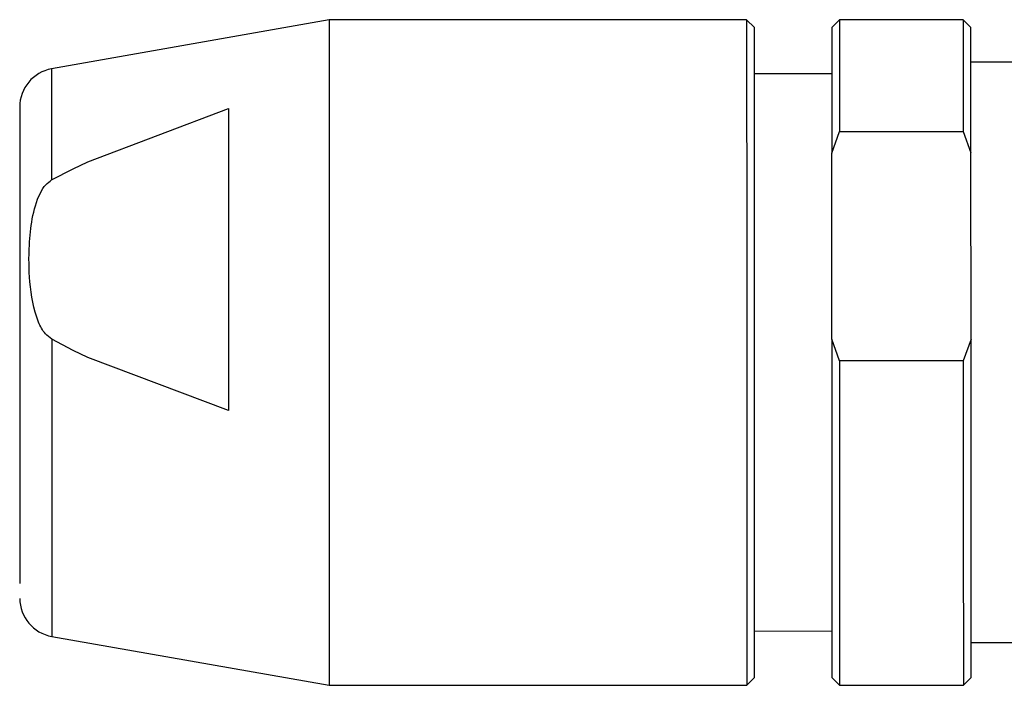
# Model space of a CAD drawing. Header units: inches. Extents: x 1.8 to 31.6, y 1.3 to 21.4.
# Tile 10 of 65: x 9.313 to 9.814, y 3.12 to 3.459. Entities that reach past the tile are written whole.
import ezdxf

# ---------------------------------------------------------------- set-up
doc = ezdxf.new("R2010")
doc.units = ezdxf.units.IN
doc.header["$MEASUREMENT"] = 0

msp = doc.modelspace()

# ---------------------------------------------------------------- linework, layer by layer
at = {"color": 7, "linetype": 'Continuous', "lineweight": 25}
for p, q in [((9.47001, 3.45905), (9.3288, 3.43412)), ((9.68261, 3.45911), (9.47001, 3.45905)), ((9.68655, 3.45517), (9.68261, 3.45911)), ((9.72985, 3.45912), (9.72592, 3.45518)), ((9.79285, 3.45914), (9.72985, 3.45912)), ((9.79678, 3.4552), (9.79285, 3.45914)), ((9.82435, 3.43749), (9.79679, 3.43748)), ((9.72592, 3.43156), (9.68655, 3.43155)), ((9.34723, 3.38687), (9.41884, 3.41397)), ((9.72593, 3.3913), (9.72987, 3.4023)), ((9.72987, 3.4023), (9.79286, 3.40231)), ((9.79286, 3.40231), (9.7968, 3.39132)), ((9.72596, 3.29661), (9.72593, 3.3913)), ((9.79683, 3.29663), (9.7968, 3.39132)), ((9.33975, 3.38331), (9.34723, 3.38687)), ((9.32882, 3.3776), (9.33975, 3.38331)), ((9.33978, 3.29088), (9.32884, 3.29657)), ((9.7299, 3.28562), (9.72596, 3.29661)), ((9.79683, 3.29663), (9.79289, 3.28563)), ((9.34725, 3.28732), (9.33978, 3.29088)), ((9.41888, 3.26026), (9.34725, 3.28732)), ((9.79289, 3.28563), (9.7299, 3.28562)), ((9.68663, 3.14809), (9.726, 3.1481)), ((9.32888, 3.14533), (9.4701, 3.12047)), ((9.79686, 3.14221), (9.82442, 3.14222)), ((9.6827, 3.12053), (9.68663, 3.12446)), ((9.726, 3.12447), (9.72994, 3.12054)), ((9.79293, 3.12055), (9.79687, 3.12449)), ((9.4701, 3.12047), (9.6827, 3.12053)), ((9.72994, 3.12054), (9.79293, 3.12055))]:
    msp.add_line(p, q, dxfattribs=at)
at = {"color": 7, "linetype": 'Continuous', "lineweight": 25, "flags": 128}
for points in [[(9.47001, 3.45905), (9.47001, 3.45824), (9.47001, 3.45034), (9.47002, 3.43438), (9.47002, 3.41117), (9.47003, 3.38187), (9.47004, 3.34795), (9.47005, 3.31112), (9.47006, 3.27321), (9.47007, 3.23613), (9.47008, 3.20175), (9.47009, 3.17178), (9.47009, 3.14772), (9.4701, 3.13079)], [(9.68261, 3.45911), (9.68261, 3.4583), (9.68261, 3.45039), (9.68262, 3.43443), (9.68262, 3.41122), (9.68263, 3.38192), (9.68264, 3.348)], [(9.72985, 3.45912), (9.72985, 3.45775), (9.72986, 3.4479), (9.72986, 3.42905), (9.72987, 3.4023)], [(9.79285, 3.45914), (9.79285, 3.45777), (9.79285, 3.44791), (9.79285, 3.42907), (9.79286, 3.40231)], [(9.68658, 3.34665), (9.68657, 3.37978), (9.68656, 3.4084), (9.68655, 3.43107), (9.68655, 3.44666), (9.68655, 3.45438), (9.68655, 3.45517)], [(9.72592, 3.45518), (9.72592, 3.45111), (9.72592, 3.43861), (9.72593, 3.41832), (9.72593, 3.3913)], [(9.7968, 3.39132), (9.79679, 3.41834), (9.79679, 3.43863), (9.79679, 3.45113), (9.79678, 3.4552)], [(9.3288, 3.43412), (9.32881, 3.43236), (9.32881, 3.42218), (9.32881, 3.40353), (9.32882, 3.3776)], [(9.41884, 3.41397), (9.41885, 3.39932), (9.41885, 3.38272), (9.41886, 3.36445), (9.41886, 3.34483), (9.41887, 3.32424), (9.41887, 3.30302), (9.41888, 3.28156), (9.41888, 3.26026)], [(9.68264, 3.348), (9.68265, 3.31117), (9.68266, 3.27326), (9.68267, 3.23619), (9.68268, 3.2018), (9.68268, 3.17183), (9.68269, 3.14777), (9.68269, 3.13084), (9.6827, 3.12188), (9.6827, 3.12053)], [(9.68663, 3.12446), (9.68663, 3.12578), (9.68663, 3.13454), (9.68663, 3.15108), (9.68662, 3.17457), (9.68661, 3.20385), (9.6866, 3.23744), (9.68659, 3.27365), (9.68659, 3.31067), (9.68658, 3.34665)], [(9.32884, 3.29657), (9.32885, 3.26019), (9.32886, 3.22569), (9.32887, 3.19528), (9.32887, 3.17091), (9.32888, 3.15413), (9.32888, 3.14602), (9.32888, 3.14533)], [(9.72596, 3.29661), (9.72597, 3.25888), (9.72598, 3.22278), (9.72599, 3.19018), (9.72599, 3.1628), (9.726, 3.14207), (9.726, 3.12907), (9.726, 3.12448), (9.726, 3.12447)], [(9.79687, 3.12449), (9.79687, 3.1245), (9.79687, 3.12908), (9.79686, 3.14209), (9.79686, 3.16282), (9.79685, 3.1902), (9.79684, 3.2228), (9.79684, 3.2589), (9.79683, 3.29663)], [(9.7299, 3.28562), (9.72991, 3.24567), (9.72992, 3.20824), (9.72993, 3.17544), (9.72993, 3.14915), (9.72994, 3.13085), (9.72994, 3.1216), (9.72994, 3.12054)], [(9.79289, 3.28563), (9.7929, 3.24569), (9.79291, 3.20825), (9.79292, 3.17546), (9.79293, 3.14916), (9.79293, 3.13087), (9.79293, 3.12161), (9.79293, 3.12055)], [(9.4701, 3.13079), (9.4701, 3.12182), (9.4701, 3.12047)]]:
    msp.add_lwpolyline(points, dxfattribs=at)
at = {"color": 7, "linetype": 'Continuous', "lineweight": 25}
for centre, start, end in [((9.33223, 3.41473), 100.0147, 180.0147), ((9.33229, 3.16472), 180.0147, 260.0147)]:
    msp.add_arc(centre, 0.01969, start, end, dxfattribs=at)
for points, knots in [([(9.31254, 3.41469), (9.31254, 3.41397), (9.31254, 3.41255), (9.31255, 3.40382), (9.31255, 3.39083), (9.31255, 3.36862), (9.31256, 3.33373), (9.31257, 3.29352), (9.31258, 3.26098), (9.31259, 3.23671), (9.31259, 3.21472), (9.3126, 3.19009), (9.3126, 3.17931), (9.31261, 3.17233)], [0, 0, 0, 0, 0.074029, 0.147997, 0.222026, 0.295994, 0.431998, 0.568002, 0.642031, 0.715999, 0.790028, 0.863996, 1, 1, 1, 1]), ([(9.32884, 3.29657), (9.32772, 3.29743), (9.3247, 3.29974), (9.31982, 3.30961), (9.31733, 3.32502), (9.31708, 3.34273), (9.31863, 3.35795), (9.32144, 3.36838), (9.32536, 3.37504), (9.32779, 3.37684), (9.32882, 3.3776)], [0, 0, 0, 0, 0.046794, 0.126023, 0.368391, 0.585951, 0.740638, 0.899491, 0.957526, 1, 1, 1, 1])]:
    msp.add_open_spline(points, degree=3, knots=knots, dxfattribs=at)

doc.saveas('drawing.dxf')
